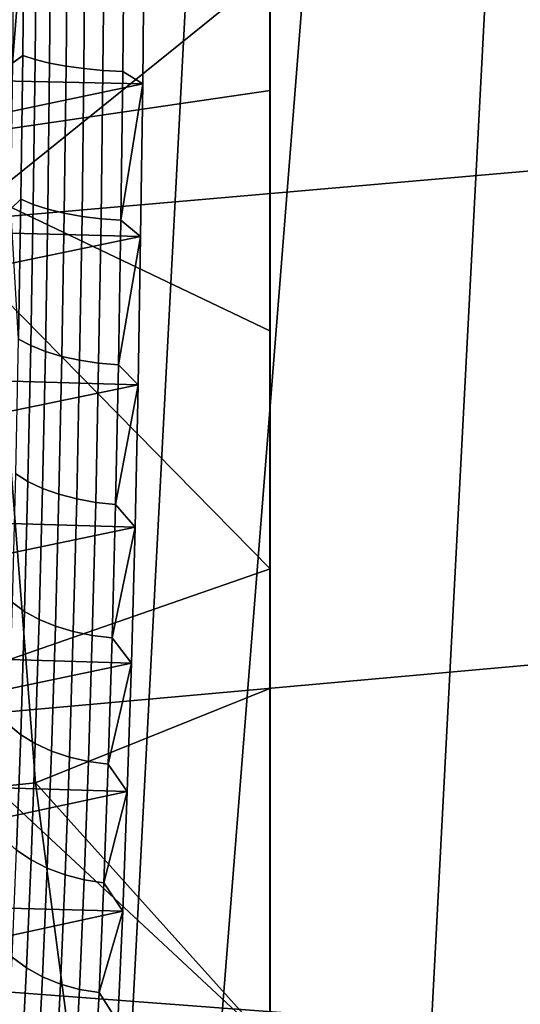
# Model space of a CAD drawing. Header units: metres. Extents: x -167 to 28, y -50 to 27.
# Tile 165 of 256: x -24.36 to -23.27, y -3.04 to -0.89. Entities that reach past the tile are written whole.
import ezdxf

# ---------------------------------------------------------------- set-up
doc = ezdxf.new("R2010")
doc.units = ezdxf.units.M
doc.layers.add('solid_12_065_011_XXX', color=7, linetype='CONTINUOUS')

msp = doc.modelspace()

# ---------------------------------------------------------------- linework, layer by layer
at = {"layer": 'solid_12_065_011_XXX'}
for points in [[(-23.909811, -11.650984, 0.2), (-22.561016, 14.086345, 0.2), (-21.779463, 15.266941, 0.2)], [(-23.255943, -12.906806, 0.2), (-23.909811, -11.650984, 0.2), (-21.779463, 15.266941, 0.2)], [(-24.495947, -10.362094, 0.2), (-23.278662, 12.865782, 0.2), (-22.561016, 14.086345, 0.2)], [(-23.909811, -11.650984, 0.2), (-24.495947, -10.362094, 0.2), (-22.561016, 14.086345, 0.2)], [(-25.012678, -9.043805, 0.2), (-23.930357, 11.608726, 0.2), (-23.278662, 12.865782, 0.2)], [(-24.495947, -10.362094, 0.2), (-25.012678, -9.043805, 0.2), (-23.278662, 12.865782, 0.2)], [(-25.458511, -7.699915, 0.2), (-24.514219, 10.318798, 0.2), (-23.930357, 11.608726, 0.2)], [(-25.012678, -9.043805, 0.2), (-25.458511, -7.699915, 0.2), (-23.930357, 11.608726, 0.2)], [(-21.562111, 0.000203, 157.779037), (-28.055143, -0.547611, 159.395966), (-28.06546, -1.642213, 159.35437), (-21.567163, -1.076086, 157.758667)], [(-24.686989, -1.175557, 132.505402), (-24.718138, 0, 132.50087), (-23.812912, -0.568092, 133.715057), (-23.812923, -1.047405, 133.694183)], [(-23.813522, -0.786798, 132.543884), (-23.813513, 0, 132.561676), (-24.458296, 0, 131.643692), (-24.424778, -1.280048, 131.643692)], [(-23.812912, -0.568092, 133.715057), (-23.813522, -0.786798, 132.543884), (-23.812923, -1.047405, 133.694183)], [(-24.349468, -0.651172, 139.420853), (-24.35236, -0.971193, 139.487885), (-24.374142, -0.987131, 139.531021), (-24.371122, -0.662065, 139.461029)], [(-24.322491, -0.657038, 139.386826), (-24.325409, -0.979943, 139.454468), (-24.35236, -0.971193, 139.487885), (-24.349468, -0.651172, 139.420853)], [(-24.290773, -0.66223, 139.35704), (-24.293715, -0.987687, 139.425217), (-24.325409, -0.979943, 139.454468), (-24.322491, -0.657038, 139.386826)], [(-24.254992, -0.666639, 139.332153), (-24.257952, -0.994262, 139.400772), (-24.293715, -0.987687, 139.425217), (-24.290773, -0.66223, 139.35704)], [(-24.215908, -0.670168, 139.312653), (-24.218884, -0.999526, 139.381653), (-24.257952, -0.994262, 139.400772), (-24.254992, -0.666639, 139.332153)], [(-24.174356, -0.672745, 139.298996), (-24.177345, -1.003369, 139.368256), (-24.218884, -0.999526, 139.381653), (-24.215908, -0.670168, 139.312653)], [(-24.177345, -1.003369, 139.368256), (-24.174356, -0.672745, 139.298996), (-24.131226, -0.674312, 139.291458), (-24.13422, -1.005707, 139.360886)], [(-24.090767, -1.03311, 139.366501), (-24.13422, -1.005707, 139.360886), (-24.131226, -0.674312, 139.291458), (-24.087606, -0.692903, 139.293243)], [(-24.090767, -1.03311, 139.366501), (-24.087606, -0.692903, 139.293243), (-24.827074, -0.850078, 139.291489), (-24.819746, -1.017614, 139.331039)], [(-23.813549, -1.571342, 132.490585), (-23.813522, -0.786798, 132.543884), (-24.424778, -1.280048, 131.643692)], [(-23.812969, -2.090194, 133.605698), (-23.812923, -1.047405, 133.694183), (-23.813522, -0.786798, 132.543884), (-23.813549, -1.571342, 132.490585)], [(-24.35236, -0.971193, 139.487885), (-24.356382, -1.284581, 139.5811), (-24.37834, -1.305084, 139.628311), (-24.374142, -0.987131, 139.531021)], [(-24.325409, -0.979943, 139.454468), (-24.329466, -1.296153, 139.548523), (-24.356382, -1.284581, 139.5811), (-24.35236, -0.971193, 139.487885)], [(-24.293715, -0.987687, 139.425217), (-24.297804, -1.306397, 139.52002), (-24.329466, -1.296153, 139.548523), (-24.325409, -0.979943, 139.454468)], [(-24.257952, -0.994262, 139.400772), (-24.262068, -1.315093, 139.496201), (-24.297804, -1.306397, 139.52002), (-24.293715, -0.987687, 139.425217)], [(-24.218884, -0.999526, 139.381653), (-24.223022, -1.322056, 139.477585), (-24.262068, -1.315093, 139.496201), (-24.257952, -0.994262, 139.400772)], [(-24.177345, -1.003369, 139.368256), (-24.181499, -1.327139, 139.464554), (-24.223022, -1.322056, 139.477585), (-24.218884, -0.999526, 139.381653)], [(-24.181499, -1.327139, 139.464554), (-24.177345, -1.003369, 139.368256), (-24.13422, -1.005707, 139.360886), (-24.138384, -1.330231, 139.457397)], [(-24.090767, -1.03311, 139.366501), (-24.138384, -1.330231, 139.457397), (-24.13422, -1.005707, 139.360886)], [(-24.090767, -1.03311, 139.366501), (-24.819746, -1.017614, 139.331039), (-24.811218, -1.183618, 139.377731)], [(-24.09516, -1.365873, 139.468307), (-24.090767, -1.03311, 139.366501), (-24.811218, -1.183618, 139.377731), (-24.801544, -1.347789, 139.431488)], [(-24.685535, -1.202729, 132.5056), (-24.686989, -1.175557, 132.505402), (-23.812923, -1.047405, 133.694183), (-23.812969, -2.090194, 133.605698)], [(-24.090767, -1.03311, 139.366501), (-24.09516, -1.365873, 139.468307), (-24.138384, -1.330231, 139.457397)], [(-21.567163, -1.076086, 157.758667), (-28.06546, -1.642213, 159.35437), (-28.086147, -2.734259, 159.271271), (-21.582394, -2.150692, 157.697556)], [(-24.592699, -2.361519, 132.518402), (-24.685535, -1.202729, 132.5056), (-23.812969, -2.090194, 133.605698)], [(-25.224829, -1.321977, 130.388458), (-25.121071, -2.640331, 130.388458), (-24.324312, -2.556588, 131.643692), (-24.424778, -1.280048, 131.643692)], [(-23.813595, -2.351494, 132.402039), (-23.813549, -1.571342, 132.490585), (-24.424778, -1.280048, 131.643692), (-24.324312, -2.556588, 131.643692)], [(-24.356382, -1.284581, 139.5811), (-24.361504, -1.589194, 139.699844), (-24.37834, -1.305084, 139.628311)], [(-24.329466, -1.296153, 139.548523), (-24.334635, -1.60351, 139.668335), (-24.361504, -1.589194, 139.699844), (-24.356382, -1.284581, 139.5811)], [(-24.297804, -1.306397, 139.52002), (-24.303013, -1.616182, 139.640778), (-24.334635, -1.60351, 139.668335), (-24.329466, -1.296153, 139.548523)], [(-24.262068, -1.315093, 139.496201), (-24.267313, -1.626941, 139.617783), (-24.303013, -1.616182, 139.640778), (-24.297804, -1.306397, 139.52002)], [(-24.223022, -1.322056, 139.477585), (-24.228294, -1.635556, 139.599808), (-24.267313, -1.626941, 139.617783), (-24.262068, -1.315093, 139.496201)], [(-24.181499, -1.327139, 139.464554), (-24.18679, -1.641843, 139.58725), (-24.228294, -1.635556, 139.599808), (-24.223022, -1.322056, 139.477585)], [(-24.18679, -1.641843, 139.58725), (-24.181499, -1.327139, 139.464554), (-24.138384, -1.330231, 139.457397), (-24.143688, -1.645669, 139.580368)], [(-24.09516, -1.365873, 139.468307), (-24.143688, -1.645669, 139.580368), (-24.138384, -1.330231, 139.457397)], [(-24.09516, -1.365873, 139.468307), (-24.801544, -1.347789, 139.431488), (-24.790764, -1.50983, 139.492279)], [(-24.100752, -1.688795, 139.597946), (-24.09516, -1.365873, 139.468307), (-24.790764, -1.50983, 139.492279), (-24.778976, -1.669446, 139.559998)], [(-24.09516, -1.365873, 139.468307), (-24.100752, -1.688795, 139.597946), (-24.143688, -1.645669, 139.580368)], [(-23.812969, -2.090194, 133.605698), (-23.813549, -1.571342, 132.490585), (-23.813595, -2.351494, 132.402039)], [(-24.334635, -1.60351, 139.668335), (-24.340881, -1.899913, 139.81311), (-24.367693, -1.88295, 139.843323), (-24.361504, -1.589194, 139.699844)], [(-24.303013, -1.616182, 139.640778), (-24.309309, -1.914928, 139.786697), (-24.340881, -1.899913, 139.81311), (-24.334635, -1.60351, 139.668335)], [(-24.267313, -1.626941, 139.617783), (-24.273649, -1.927675, 139.764664), (-24.309309, -1.914928, 139.786697), (-24.303013, -1.616182, 139.640778)], [(-24.228294, -1.635556, 139.599808), (-24.234665, -1.937882, 139.747467), (-24.273649, -1.927675, 139.764664), (-24.267313, -1.626941, 139.617783)], [(-24.18679, -1.641843, 139.58725), (-24.193186, -1.945332, 139.735474), (-24.234665, -1.937882, 139.747467), (-24.228294, -1.635556, 139.599808)], [(-24.193186, -1.945332, 139.735474), (-24.18679, -1.641843, 139.58725), (-24.143688, -1.645669, 139.580368), (-24.150097, -1.949865, 139.728943)], [(-24.100752, -1.688795, 139.597946), (-24.150097, -1.949865, 139.728943), (-24.143688, -1.645669, 139.580368)], [(-24.100752, -1.688795, 139.597946), (-24.778976, -1.669446, 139.559998), (-24.766258, -1.826333, 139.634583)], [(-24.107504, -1.999549, 139.754486), (-24.100752, -1.688795, 139.597946), (-24.766258, -1.826333, 139.634583), (-24.752693, -1.980188, 139.715897)], [(-24.100752, -1.688795, 139.597946), (-24.107504, -1.999549, 139.754486), (-24.150097, -1.949865, 139.728943)], [(-24.340881, -1.899913, 139.81311), (-24.34816, -2.183338, 139.981827), (-24.374907, -2.163845, 140.010544), (-24.367693, -1.88295, 139.843323)], [(-24.309309, -1.914928, 139.786697), (-24.316645, -2.200593, 139.956757), (-24.34816, -2.183338, 139.981827), (-24.340881, -1.899913, 139.81311)], [(-24.273649, -1.927675, 139.764664), (-24.281034, -2.215241, 139.935852), (-24.316645, -2.200593, 139.956757), (-24.309309, -1.914928, 139.786697)], [(-24.234665, -1.937882, 139.747467), (-24.242088, -2.226971, 139.919556), (-24.281034, -2.215241, 139.935852), (-24.273649, -1.927675, 139.764664)], [(-24.193186, -1.945332, 139.735474), (-24.200638, -2.235532, 139.908234), (-24.242088, -2.226971, 139.919556), (-24.234665, -1.937882, 139.747467)], [(-24.200638, -2.235532, 139.908234), (-24.193186, -1.945332, 139.735474), (-24.150097, -1.949865, 139.728943), (-24.157568, -2.240741, 139.902115)], [(-24.107504, -1.999549, 139.754486), (-24.157568, -2.240741, 139.902115), (-24.150097, -1.949865, 139.728943)], [(-24.107504, -1.999549, 139.754486), (-24.752693, -1.980188, 139.715897), (-24.738426, -2.130694, 139.803818)], [(-24.115368, -2.295897, 139.936783), (-24.107504, -1.999549, 139.754486), (-24.738426, -2.130694, 139.803818), (-24.72353, -2.277552, 139.898209)], [(-24.107504, -1.999549, 139.754486), (-24.115368, -2.295897, 139.936783), (-24.157568, -2.240741, 139.902115)], [(-24.588228, -2.403272, 132.519012), (-24.592699, -2.361519, 132.518402), (-23.812969, -2.090194, 133.605698), (-23.813046, -3.125307, 133.458755)], [(-23.813046, -3.125307, 133.458755), (-23.812969, -2.090194, 133.605698), (-23.813595, -2.351494, 132.402039), (-23.81366, -3.125307, 132.278687)], [(-21.607761, -3.221987, 157.595886), (-21.582394, -2.150692, 157.697556), (-28.086147, -2.734259, 159.271271)], [(-24.34816, -2.183338, 139.981827), (-24.356422, -2.451848, 140.17337), (-24.383097, -2.429958, 140.200363), (-24.374907, -2.163845, 140.010544)], [(-24.316645, -2.200593, 139.956757), (-24.324972, -2.471225, 140.149811), (-24.356422, -2.451848, 140.17337), (-24.34816, -2.183338, 139.981827)], [(-24.281034, -2.215241, 139.935852), (-24.289417, -2.487675, 140.130188), (-24.324972, -2.471225, 140.149811), (-24.316645, -2.200593, 139.956757)], [(-24.242088, -2.226971, 139.919556), (-24.250517, -2.500848, 140.114929), (-24.289417, -2.487675, 140.130188), (-24.281034, -2.215241, 139.935852)], [(-24.200638, -2.235532, 139.908234), (-24.209099, -2.510461, 140.104355), (-24.250517, -2.500848, 140.114929), (-24.242088, -2.226971, 139.919556)], [(-24.209099, -2.510461, 140.104355), (-24.200638, -2.235532, 139.908234), (-24.157568, -2.240741, 139.902115), (-24.166048, -2.516311, 140.098679)], [(-24.115368, -2.295897, 139.936783), (-24.166048, -2.516311, 140.098679), (-24.157568, -2.240741, 139.902115)], [(-24.115368, -2.295897, 139.936783), (-24.72353, -2.277552, 139.898209), (-24.708109, -2.420466, 139.998901)], [(-24.124289, -2.575702, 140.143539), (-24.115368, -2.295897, 139.936783), (-24.708109, -2.420466, 139.998901), (-24.692316, -2.559141, 140.105713)], [(-24.115368, -2.295897, 139.936783), (-24.124289, -2.575702, 140.143539), (-24.166048, -2.516311, 140.098679)], [(-23.813595, -2.351494, 132.402039), (-24.324312, -2.556588, 131.643692), (-23.81366, -3.125307, 132.278687)], [(-23.804565, -3.470096, 133.407608), (-24.434053, -3.55418, 132.539185), (-24.588228, -2.403272, 132.519012), (-23.813046, -3.125307, 133.458755)], [(-24.356422, -2.451848, 140.17337), (-24.365612, -2.70361, 140.386398), (-24.392204, -2.679472, 140.411499), (-24.383097, -2.429958, 140.200363)], [(-24.324972, -2.471225, 140.149811), (-24.334234, -2.724977, 140.364517), (-24.365612, -2.70361, 140.386398), (-24.356422, -2.451848, 140.17337)], [(-24.289417, -2.487675, 140.130188), (-24.298742, -2.743116, 140.346329), (-24.334234, -2.724977, 140.364517), (-24.324972, -2.471225, 140.149811)], [(-24.250517, -2.500848, 140.114929), (-24.25989, -2.757641, 140.332214), (-24.298742, -2.743116, 140.346329), (-24.289417, -2.487675, 140.130188)], [(-24.209099, -2.510461, 140.104355), (-24.218508, -2.768241, 140.322479), (-24.25989, -2.757641, 140.332214), (-24.250517, -2.500848, 140.114929)], [(-24.218508, -2.768241, 140.322479), (-24.209099, -2.510461, 140.104355), (-24.166048, -2.516311, 140.098679), (-24.17548, -2.774692, 140.317322)], [(-24.124289, -2.575702, 140.143539), (-24.17548, -2.774692, 140.317322), (-24.166048, -2.516311, 140.098679)], [(-25.121071, -2.640331, 130.388458), (-24.94846, -3.951448, 130.388458), (-24.157175, -3.826121, 131.643692), (-24.324312, -2.556588, 131.643692)], [(-24.124289, -2.575702, 140.143539), (-24.692316, -2.559141, 140.105713), (-24.676235, -2.693301, 140.21846)], [(-24.134197, -2.836949, 140.373245), (-24.124289, -2.575702, 140.143539), (-24.676235, -2.693301, 140.21846), (-24.660015, -2.822664, 140.336929)], [(-24.324312, -2.556588, 131.643692), (-24.157175, -3.826121, 131.643692), (-23.805481, -3.463945, 132.224838), (-23.81366, -3.125307, 132.278687)], [(-24.124289, -2.575702, 140.143539), (-24.134197, -2.836949, 140.373245), (-24.17548, -2.774692, 140.317322)], [(-24.334234, -2.724977, 140.364517), (-24.34437, -2.960114, 140.599442), (-24.375668, -2.936903, 140.619476), (-24.365612, -2.70361, 140.386398)], [(-24.298742, -2.743116, 140.346329), (-24.308945, -2.979818, 140.582809), (-24.34437, -2.960114, 140.599442), (-24.334234, -2.724977, 140.364517)], [(-21.64319, -4.28839, 157.453918), (-21.607761, -3.221987, 157.595886), (-28.086147, -2.734259, 159.271271), (-28.117125, -3.822129, 159.146973)], [(-24.25989, -2.757641, 140.332214), (-24.270145, -2.995596, 140.569946), (-24.308945, -2.979818, 140.582809), (-24.298742, -2.743116, 140.346329)], [(-24.218508, -2.768241, 140.322479), (-24.228804, -3.007112, 140.561127), (-24.270145, -2.995596, 140.569946), (-24.25989, -2.757641, 140.332214)], [(-24.228804, -3.007112, 140.561127), (-24.218508, -2.768241, 140.322479), (-24.17548, -2.774692, 140.317322), (-24.185799, -3.014119, 140.556519)], [(-24.134197, -2.836949, 140.373245), (-24.185799, -3.014119, 140.556519), (-24.17548, -2.774692, 140.317322)], [(-24.134197, -2.836949, 140.373245), (-24.660015, -2.822664, 140.336929), (-24.643801, -2.946964, 140.460876)], [(-24.145027, -3.077756, 140.624268), (-24.134197, -2.836949, 140.373245), (-24.643801, -2.946964, 140.460876), (-24.62768, -3.065951, 140.590073)], [(-24.134197, -2.836949, 140.373245), (-24.145027, -3.077756, 140.624268), (-24.185799, -3.014119, 140.556519)], [(-24.34437, -2.960114, 140.599442), (-24.355307, -3.17503, 140.852951), (-24.386518, -3.150135, 140.871002), (-24.375668, -2.936903, 140.619476)], [(-24.308945, -2.979818, 140.582809), (-24.319954, -3.196165, 140.838013), (-24.355307, -3.17503, 140.852951), (-24.34437, -2.960114, 140.599442)], [(-24.270145, -2.995596, 140.569946), (-24.281214, -3.213089, 140.826508), (-24.319954, -3.196165, 140.838013), (-24.308945, -2.979818, 140.582809)], [(-24.228804, -3.007112, 140.561127), (-24.239914, -3.225441, 140.818665), (-24.281214, -3.213089, 140.826508), (-24.270145, -2.995596, 140.569946)], [(-24.239914, -3.225441, 140.818665), (-24.228804, -3.007112, 140.561127), (-24.185799, -3.014119, 140.556519), (-24.196934, -3.232956, 140.814667)], [(-24.145027, -3.077756, 140.624268), (-24.196934, -3.232956, 140.814667), (-24.185799, -3.014119, 140.556519)]]:
    msp.add_3dface(points, dxfattribs=at)

doc.saveas('drawing.dxf')
